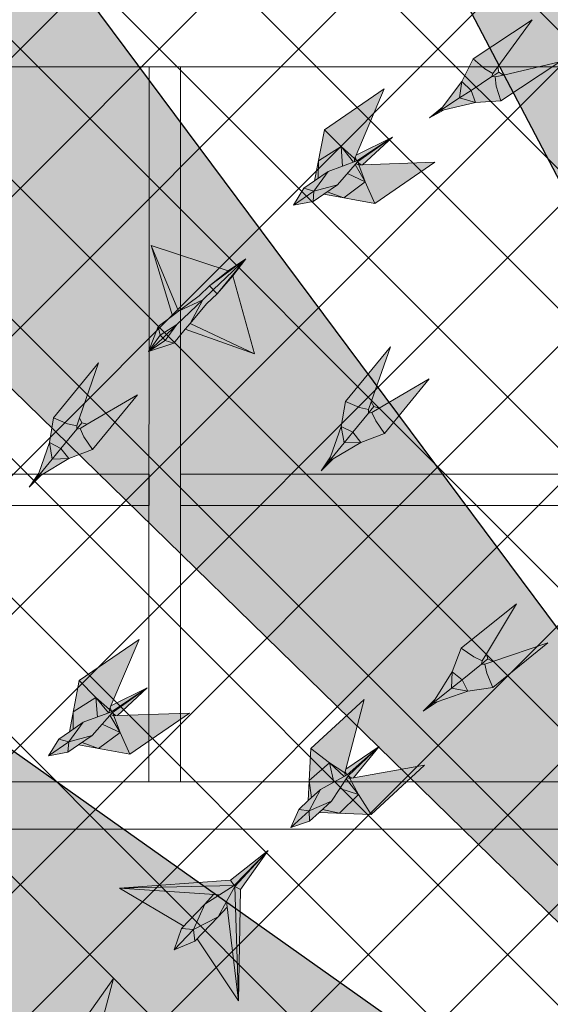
# Model space of a CAD drawing. Header units: millimetres. Extents: x -34728 to 74790, y -3152 to 13830.
# Tile 22 of 31: x 7600 to 8947, y 8713 to 11211. Entities that reach past the tile are written whole.
import ezdxf

# ---------------------------------------------------------------- set-up
doc = ezdxf.new("R2010")
doc.units = ezdxf.units.MM
doc.linetypes.add('HIDDENX2', pattern=[19.05, 12.7, -6.35])
for name, color, linetype, lineweight, true_color in [('A-CEILING-01', 7, 'Continuous', 5, 0xd56ca8), ('A-CEILING-08', 7, 'Continuous', 5, 0xd56ca8), ('M-MEP-ELLG-LIGHT', 5, 'Continuous', 15, 0x0000ff)]:
    doc.layers.add(name, color=color, linetype=linetype, lineweight=lineweight, true_color=true_color)
doc.layers.add('A-CELING ELEMENT', color=1, linetype='Continuous')
doc.layers.add('A-LIGHT', color=1, linetype='Continuous', lineweight=5)
doc.layers.add('S-BEAM', color=12, linetype='Continuous', lineweight=9)
doc.layers.add('RCP LAYOUT', color=9, linetype='Continuous', true_color=0x808080)
pattern_1 = [(45, (0, 0), (19.8873782, 72.9203868), [93.75, -18.75, 0, -18.75])]
pattern_2 = [(45, (0, 0), (13.2582521, 48.6135912), [62.5, -12.5, 0, -12.5])]

# ---------------------------------------------------------------- blocks, each defined once
blk = doc.blocks.new('XR-CP-DS$0$ceiling element 01')
at = {"layer": 'A-CELING ELEMENT', "lineweight": 5, "true_color": 0x808080, "transparency": 33554687}
h = blk.add_hatch(dxfattribs=at)
h.set_pattern_fill('ANSI36', color=8, scale=300)
h.set_pattern_definition(pattern_1)
h.paths.add_polyline_path([(-425629.8, -157750.9, -0.039119), (-425655.9, -157707.5), (-427128.8, -158480.5, 0.039269), (-426963.6, -158744.9)])
h.paths.add_polyline_path([(-427216.5, -158526.6, -0.039231), (-427344.4, -158225.6), (-431924, -159775.1), (-429595.3, -159775.1)])
h.paths.add_polyline_path([(-427146.3, -156679.9, 0.039168), (-427262.3, -156968.3), (-425674.3, -157463.1, -0.03857), (-425655.4, -157416.9)])
h.paths.add_polyline_path([(-425704.2, -155604.7, 0.039168), (-426005.5, -155681.4), (-425472.4, -157256.8, -0.03857), (-425424.2, -157244.1)])
edge = h.paths.add_edge_path()
edge.add_line((-430171.7, -151115.1), (-430279.8, -151115.1))
edge.add_line((-430279.8, -151115.1), (-430279.8, -151215.1))
edge.add_line((-430279.8, -151215.1), (-430479.8, -151215.1))
edge.add_line((-430479.8, -151215.1), (-430479.8, -151115.1))
edge.add_line((-430479.8, -151115.1), (-430629.8, -151115.1))
edge.add_line((-430629.8, -151115.1), (-430629.8, -150665.1))
edge.add_line((-430629.8, -150665.1), (-432321.8, -150665.1))
edge.add_line((-432321.8, -150665.1), (-432321.8, -150772.9))
edge.add_line((-432321.8, -150772.9), (-426859.3, -156104.6))
edge.add_arc((-425365.2, -157562.3), 2087.3, 126.7377, 135.7079, ccw=False)
edge.add_line((-426613.8, -155889.5), (-430171.7, -151115.1))
edge = h.paths.add_edge_path()
edge.add_line((-424199.8, -150665.1), (-424199.8, -151115.1))
edge.add_line((-424199.8, -151115.1), (-424349.8, -151115.1))
edge.add_line((-424349.8, -151115.1), (-424349.8, -151215.1))
edge.add_line((-424349.8, -151215.1), (-424444.6, -151215.1))
edge.add_line((-424444.6, -151215.1), (-425069.6, -155496))
edge.add_arc((-425365.2, -157562.3), 2087.3, 72.8718, 81.8578, ccw=False)
edge.add_line((-424750.5, -155567.5), (-423223, -150665.1))
edge.add_line((-423223, -150665.1), (-424199.8, -150665.1))
h.paths.add_polyline_path([(-424567.7, -153182.9), (-424331.7, -153182.9), (-424331.7, -153418.9), (-424567.7, -153418.9)], flags=16)
h = blk.add_hatch(dxfattribs=at)
h.set_pattern_fill('ANSI36', color=8, scale=300)
h.set_pattern_definition(pattern_1)
h.paths.add_polyline_path([(-426846.1, -159033.2, -0.036239), (-427043, -158804), (-428346.2, -159775.1), (-427588, -159775.1)])
h.paths.add_polyline_path([(-427423.6, -157908.4, -0.039197), (-427452.5, -157582.9), (-432321.8, -157641.9), (-432321.8, -158745.1)])
h.paths.add_polyline_path([(-425674.9, -157660.7, -0.038923), (-425686.3, -157611.6), (-427325.9, -157891.7, 0.039228), (-427250.5, -158193.8)])
h.paths.add_polyline_path([(-425560.1, -157303.4, -0.038492), (-425518.1, -157276.7), (-426291, -155804.1, 0.039154), (-426553.9, -155969.8)])
h.paths.add_polyline_path([(-426337.7, -155715.3, -0.039172), (-426037.7, -155586.2), (-427702.8, -150665.1), (-428988.4, -150665.1)])
h = blk.add_hatch(dxfattribs=at)
h.set_pattern_fill('ANSI36', color=8, scale=200)
h.set_pattern_definition(pattern_2)
h.paths.add_polyline_path([(-427235.6, -156635.7, -0.03916), (-427068.3, -156355.4), (-432321.8, -152634.9), (-432321.8, -154121.3)])
h.paths.add_polyline_path([(-425454.1, -150665.1), (-426550.3, -150665.1), (-425721.8, -155505.6, -0.039276), (-425395.8, -155475.2)])
h.paths.add_polyline_path([(-425690.1, -157561.6, -0.038719), (-425686, -157511.7), (-427331.8, -157271.4, 0.039193), (-427353.2, -157581.7)], flags=17)
h.paths.add_polyline_path([(-425084.2, -155595.8, 0.039193), (-425394.6, -155575.9), (-425374.5, -157239, -0.038719), (-425324.5, -157241.6)], flags=17)
h.paths.add_polyline_path([(-423965.7, -156152.8, 0.996512), (-426776.1, -158963.3), (-425599.9, -157787, -0.900286), (-425184.4, -157294.8), (-424476.2, -156294.7), (-424567.8, -156294.7), (-424567.8, -156058.7), (-424331.8, -156058.7), (-424331.8, -156294.7), (-424476.2, -156294.7), (-425184.4, -157294.8, -0.042192), (-425142, -157329.1)])
h = blk.add_hatch(dxfattribs=at)
h.set_pattern_fill('ANSI36', color=8, scale=300)
h.set_pattern_definition(pattern_1)
h.paths.add_polyline_path([(-432321.8, -155391.8), (-432321.8, -156542.9), (-427430.1, -157257, -0.039171), (-427357.2, -156938.7)])
h.paths.add_polyline_path([(-426787.8, -156174.5, 0.039154), (-426986.9, -156413.1), (-425629.6, -157374.3, -0.038492), (-425597.6, -157336.2)])
h.paths.add_polyline_path([(-424491.1, -155778.6, 0.039227), (-424780.5, -155663.9), (-425275.3, -157251.9, -0.038923), (-425228.3, -157269.8)])
h.paths.add_polyline_path([(-423119.8, -154379.5), (-423119.8, -153004.8), (-424446.3, -155688.1, -0.039269), (-424164.6, -155854.8)])
h.paths.add_polyline_path([(-430497.8, -156058.7), (-430497.8, -156294.7), (-430261.8, -156294.7), (-430261.8, -156058.7)], flags=0)
h.paths.add_polyline_path([(-430497.8, -156058.7), (-430261.8, -156058.7), (-430261.8, -156294.7), (-430497.8, -156294.7)], flags=16)
h = blk.add_hatch(dxfattribs=at)
h.set_pattern_fill('ANSI36', color=8, scale=200)
h.set_pattern_definition(pattern_2)
h.paths.add_polyline_path([(-423965.7, -156152.8), (-423894.2, -156081.3, 0.996645), (-426846.1, -159033.2), (-426776.1, -158963.3, -0.996512)])
at = {"layer": 'A-CEILING-01', "color": 8, "true_color": 0x808080}
blk.add_lwpolyline([(-426846.1, -159033.2, -0.996645), (-423894.2, -156081.3)], format="xyb", dxfattribs=at)
at = {"layer": 'A-CELING ELEMENT', "color": 8, "lineweight": -3, "true_color": 0x808080}
for points in [[(-426337.7, -155715.3), (-428988.4, -150665.1)], [(-426859.3, -156104.6), (-432321.8, -150772.9)], [(-430171.7, -151115.1), (-426613.8, -155889.5)], [(-432321.8, -152634.9), (-427068.3, -156355.4)]]:
    blk.add_lwpolyline(points, dxfattribs=at)
blk = doc.blocks.new('A$Ced31c995')
at = {"layer": 'M-MEP-ELLG-LIGHT', "lineweight": 0, "true_color": 0x808080}
h = blk.add_hatch(color=8, dxfattribs=at)
h.dxf.hatch_style = 1
h.paths.add_polyline_path([(8893.9, -2015.6), (8914.9, -2194.9), (8975.6, -2171.5), (9008.1, -2154.4), (9063.9, -2130.8)])
h.paths.add_polyline_path([(8893.9, -2015.6), (8896.8, -2201.8), (8914.9, -2194.9)])
h.paths.add_polyline_path([(8854.3, -2218.3), (8813.4, -2271.9), (8853, -2240.3)])
h.paths.add_polyline_path([(8853, -2240.3), (8853, -2240.3), (8813.4, -2271.9), (8857.6, -2249.2), (8857.6, -2249.2), (8857.4, -2248.9)])
h.paths.add_polyline_path([(8857.6, -2249.2), (8813.4, -2271.9), (8861.9, -2257.3)])
h.paths.add_polyline_path([(8861.9, -2257.3), (8813.4, -2271.9), (8880.8, -2268.9)])
h.paths.add_polyline_path([(8918.5, -2243.3), (8934.6, -2232.4), (8982, -2183.7), (8901.3, -2225.9), (8861.9, -2257.3), (8880.8, -2268.9)])
h.paths.add_polyline_path([(8901.3, -2225.9), (8857.6, -2249.2), (8861.9, -2257.3), (8861.9, -2257.3)])
h.paths.add_polyline_path([(8901.3, -2225.9), (8853, -2240.3), (8857.4, -2248.9), (8857.6, -2249.2)])
h.paths.add_polyline_path([(8901.3, -2225.9), (8982, -2183.7), (8914.9, -2194.9), (8896.8, -2201.8), (8854.3, -2218.3), (8853, -2240.3), (8853, -2240.3)])
h.paths.add_polyline_path([(8982, -2183.7), (9014.5, -2166.6), (9014.5, -2166.6), (9008.1, -2154.4), (8975.6, -2171.5), (8914.9, -2194.9)], flags=17)
h.paths.add_polyline_path([(9020.9, -2178.8), (9014.5, -2166.6), (9014.5, -2166.6), (8982, -2183.7), (8934.6, -2232.4), (8988.3, -2195.8)], flags=17)
h.paths.add_polyline_path([(9072, -2146.4), (9020.9, -2178.8), (8988.3, -2195.8), (8934.6, -2232.4), (9070, -2351.7)])
h.paths.add_polyline_path([(8934.6, -2232.4), (8918.5, -2243.3), (9070, -2351.7)])
h.paths.add_polyline_path([(9115, -2114), (9014.5, -2166.6), (9020.9, -2178.8)])
h.paths.add_polyline_path([(9115, -2114), (9008.1, -2154.4), (9014.5, -2166.6)])
h.paths.add_polyline_path([(9115, -2114), (9063.9, -2130.8), (9008.1, -2154.4)], flags=17)
h.paths.add_polyline_path([(9115, -2114), (9020.9, -2178.8), (9072, -2146.4)], flags=17)
h.paths.add_polyline_path([(8341.4, -3099), (8227.4, -3237.9), (8262.9, -3253.3), (8286, -3258.4), (8292.9, -3238.4)])
h.paths.add_polyline_path([(8299.3, -3250.7), (8292.9, -3238.4), (8286, -3258.4), (8285.9, -3267.1), (8291.7, -3260)])
h.paths.add_polyline_path([(8312.7, -3254.6), (8299.3, -3250.7), (8291.7, -3260), (8285.9, -3267.1), (8294.4, -3265.3)])
h.paths.add_polyline_path([(8439.9, -3179.8), (8312.7, -3254.6), (8294.4, -3265.3), (8304, -3286.9), (8326, -3318.7)])
h.paths.add_polyline_path([(8304, -3286.9), (8294.4, -3265.3), (8285.9, -3267.1), (8245.9, -3315.8), (8266, -3341.7), (8326, -3318.7)])
h.paths.add_polyline_path([(8285.9, -3267.1), (8286, -3258.4), (8262.9, -3253.3), (8227.4, -3237.9), (8216.7, -3301.2), (8245.9, -3315.8)])
h.paths.add_polyline_path([(8245.9, -3315.8), (8216.7, -3301.2), (8223.8, -3342.8)])
h.paths.add_polyline_path([(8245.9, -3315.8), (8223.8, -3342.8), (8266, -3341.7)])
h.paths.add_polyline_path([(8266, -3341.7), (8223.8, -3342.8), (8185.6, -3389.4), (8195.7, -3383.4)])
h.paths.add_polyline_path([(8216.7, -3301.2), (8189.5, -3378.3), (8185.6, -3389.4), (8223.8, -3342.8)])
h.paths.add_polyline_path([(8185.6, -3389.4), (8189.5, -3378.3), (8165.5, -3413.9)])
h.paths.add_polyline_path([(8195.7, -3383.4), (8185.6, -3389.4), (8165.5, -3413.9)])
h = blk.add_hatch(color=8, dxfattribs=at)
h.dxf.hatch_style = 1
h.paths.add_polyline_path([(8557.7, -2478.7), (8517.1, -2467.4), (8466.9, -2500.5), (8478.2, -2497.8)])
h.paths.add_polyline_path([(8557.7, -2478.7), (8546.2, -2448.1), (8517.1, -2467.4)])
h.paths.add_polyline_path([(8546.2, -2448.1), (8522.6, -2425.5), (8517.1, -2467.4)])
h.paths.add_polyline_path([(8598.8, -2413.4), (8601.5, -2405.2), (8580.9, -2393.4), (8551.6, -2368.2), (8522.6, -2425.5), (8546.2, -2448.1)])
h.paths.add_polyline_path([(8621.8, -2474.6), (8610.2, -2437.7), (8607.4, -2414.2), (8598.8, -2413.4), (8546.2, -2448.1), (8546.2, -2448.1), (8557.7, -2478.7)])
h.paths.add_polyline_path([(8771.8, -2375.6), (8628.1, -2409.4), (8607.4, -2414.2), (8610.2, -2437.7), (8621.8, -2474.6)])
h.paths.add_polyline_path([(8701.5, -2269.2), (8551.6, -2368.2), (8580.9, -2393.4), (8601.5, -2405.2), (8614, -2388.1)])
h.paths.add_polyline_path([(8628.1, -2409.4), (8616.5, -2401.7), (8606.5, -2408.4), (8598.8, -2413.4), (8607.4, -2414.2)])
h.paths.add_polyline_path([(8616.5, -2401.7), (8614, -2388.1), (8601.5, -2405.2), (8598.8, -2413.4), (8606.5, -2408.4)])
h.paths.add_polyline_path([(8517.1, -2467.4), (8522.6, -2425.5), (8473.8, -2491.1), (8466.9, -2500.5)])
h.paths.add_polyline_path([(8478.2, -2497.8), (8466.9, -2500.5), (8440.4, -2518)])
h.paths.add_polyline_path([(8473.8, -2491.1), (8440.4, -2518), (8466.9, -2500.5)])
h = blk.add_hatch(color=8, dxfattribs=at)
h.dxf.hatch_style = 1
h.paths.add_polyline_path([(8454, -2630.7), (8270.9, -2637), (8261.4, -2637.3), (8277.7, -2680.3), (8302.1, -2735)])
h.paths.add_polyline_path([(8277.7, -2680.3), (8222.8, -2720.7), (8302.1, -2735)])
h.paths.add_polyline_path([(8232.4, -2658.8), (8206.9, -2687.8), (8181.2, -2705.4), (8222.8, -2720.7), (8277.7, -2680.3)])
h.paths.add_polyline_path([(8252.1, -2636.3), (8232.4, -2658.8), (8277.7, -2680.3)], flags=17)
h.paths.add_polyline_path([(8261.4, -2637.3), (8253.7, -2634.5), (8252.1, -2636.3), (8277.7, -2680.3)], flags=17)
h.paths.add_polyline_path([(8346.7, -2567), (8257.9, -2629.7), (8257.8, -2629.8), (8259.1, -2630.8), (8266.1, -2637.1), (8270.9, -2637)], flags=17)
h.paths.add_polyline_path([(8259.1, -2630.8), (8261.4, -2637.3), (8266.1, -2637.1)], flags=16)
h.paths.add_polyline_path([(8259.1, -2630.8), (8257.8, -2629.8), (8253.7, -2634.5), (8261.4, -2637.3)], flags=17)
h.paths.add_polyline_path([(8346.7, -2567), (8256.2, -2627.4), (8256.2, -2627.4), (8183.8, -2654.1), (8149.1, -2677.9), (8122, -2696.5), (8095.6, -2739.4), (8145.1, -2730.2), (8172.2, -2711.6), (8206.9, -2687.8), (8232.4, -2658.8), (8252.1, -2636.3), (8253.7, -2634.5), (8257.9, -2629.7)])
h.paths.add_polyline_path([(8325.8, -2444), (8173.8, -2548.3), (8216.2, -2590.7), (8250.5, -2621.4), (8254.2, -2612.6)])
h.paths.add_polyline_path([(8173.8, -2548.3), (8158.7, -2627.4), (8216.2, -2590.7)])
h.paths.add_polyline_path([(8216.2, -2590.7), (8158.7, -2627.4), (8158.1, -2671.7), (8183.8, -2654.1), (8248, -2630.4)])
h.paths.add_polyline_path([(8216.2, -2590.7), (8248, -2630.4), (8250.3, -2629.6), (8250.5, -2621.4)])
h.paths.add_polyline_path([(8346.7, -2567), (8254.2, -2612.6), (8252.3, -2617), (8255.7, -2625.8), (8255.6, -2625.8), (8256.2, -2627.4), (8256.3, -2627.4)], flags=17)
h.paths.add_polyline_path([(8255.6, -2625.8), (8250.5, -2621.4), (8250.3, -2629.6), (8256.2, -2627.4)], flags=17)
h.paths.add_polyline_path([(8252.3, -2617), (8250.5, -2621.4), (8255.7, -2625.8)], flags=17)
h.paths.add_polyline_path([(8181.2, -2705.4), (8172.2, -2711.6), (8222.8, -2720.7)])
h.paths.add_polyline_path([(8158.7, -2627.4), (8149.1, -2677.9), (8158.1, -2671.7)], flags=17)
h = blk.add_hatch(color=8, dxfattribs=at)
h.dxf.hatch_style = 1
h.paths.add_polyline_path([(7770, -3083.3), (7763.6, -3076.7), (7727.4, -3110.6)], flags=17)
h.paths.add_polyline_path([(7791.3, -3089.3), (7770, -3083.3), (7727.4, -3110.6)])
h.paths.add_polyline_path([(7820.6, -3054.3), (7833, -3039.4), (7865.2, -2979.5), (7799.3, -3042.3), (7770, -3083.3), (7791.3, -3089.3)])
h.paths.add_polyline_path([(7799.3, -3042.3), (7865.2, -2979.5), (7803.8, -3008.7), (7788.4, -3020.4), (7751.9, -3047.8), (7756.8, -3069.4)])
h.paths.add_polyline_path([(7756.8, -3069.4), (7751.9, -3047.8), (7727.4, -3110.6)])
h.paths.add_polyline_path([(7763.6, -3076.7), (7763.6, -3076.7), (7763.4, -3076.4), (7756.8, -3069.4), (7756.8, -3069.4), (7727.4, -3110.6)])
h.paths.add_polyline_path([(7799.3, -3042.3), (7756.8, -3069.4), (7763.4, -3076.4), (7763.6, -3076.7)])
h.paths.add_polyline_path([(7799.3, -3042.3), (7763.6, -3076.7), (7770, -3083.3), (7770, -3083.3)])
h.paths.add_polyline_path([(7996, -3117), (7833, -3039.4), (7820.6, -3054.3)])
h.paths.add_polyline_path([(7734.5, -2842), (7788.4, -3020.4), (7803.8, -3008.7)])
h.paths.add_polyline_path([(7855.8, -2969.5), (7882.4, -2944.2), (7974, -2876), (7929.5, -2906.2), (7734.5, -2842), (7803.8, -3008.7)])
h.paths.add_polyline_path([(7891.9, -2954.2), (7891.9, -2954.2), (7882.4, -2944.2), (7855.8, -2969.5), (7803.8, -3008.7), (7865.2, -2979.5)], flags=17)
h.paths.add_polyline_path([(7901.3, -2964.1), (7891.9, -2954.2), (7891.9, -2954.2), (7865.2, -2979.5), (7833, -3039.4), (7874.7, -2989.5)])
h.paths.add_polyline_path([(7941.6, -2919), (7901.3, -2964.1), (7874.7, -2989.5), (7833, -3039.4), (7996, -3117)])
h.paths.add_polyline_path([(7974, -2876), (7891.9, -2954.2), (7901.3, -2964.1)])
h.paths.add_polyline_path([(7974, -2876), (7882.4, -2944.2), (7891.9, -2954.2)], flags=17)
h.paths.add_polyline_path([(7974, -2876), (7901.3, -2964.1), (7941.6, -2919)])
h = blk.add_hatch(color=8, dxfattribs=at)
h.dxf.hatch_style = 1
h.paths.add_polyline_path([(7525.2, -3382.6), (7483, -3383.7), (7444.8, -3430.3), (7454.9, -3424.3)])
h.paths.add_polyline_path([(7525.2, -3382.6), (7505.2, -3356.7), (7483, -3383.7)])
h.paths.add_polyline_path([(7505.2, -3356.7), (7475.9, -3342.1), (7483, -3383.7)])
h.paths.add_polyline_path([(7545.1, -3308), (7545.2, -3299.3), (7522.1, -3294.2), (7486.6, -3278.8), (7475.9, -3342.1), (7505.2, -3356.7)])
h.paths.add_polyline_path([(7585.2, -3359.6), (7563.2, -3327.8), (7553.6, -3306.2), (7545.1, -3308), (7505.2, -3356.7), (7505.2, -3356.7), (7525.2, -3382.6)])
h.paths.add_polyline_path([(7699.1, -3220.7), (7571.9, -3295.5), (7553.6, -3306.2), (7563.2, -3327.8), (7585.2, -3359.6)])
h.paths.add_polyline_path([(7600.6, -3139.9), (7486.6, -3278.8), (7522.1, -3294.2), (7545.2, -3299.3), (7552.2, -3279.3)])
h.paths.add_polyline_path([(7571.9, -3295.5), (7558.5, -3291.6), (7550.9, -3300.9), (7545.1, -3308), (7553.6, -3306.2)])
h.paths.add_polyline_path([(7558.5, -3291.6), (7552.2, -3279.3), (7545.2, -3299.3), (7545.1, -3308), (7550.9, -3300.9)])
h.paths.add_polyline_path([(7483, -3383.7), (7475.9, -3342.1), (7448.7, -3419.2), (7444.8, -3430.3)])
h.paths.add_polyline_path([(7454.9, -3424.3), (7444.8, -3430.3), (7424.7, -3454.8)])
h.paths.add_polyline_path([(7448.7, -3419.2), (7424.7, -3454.8), (7444.8, -3430.3)])
h = blk.add_hatch(color=8, dxfattribs=at)
h.dxf.hatch_style = 1
h.paths.add_polyline_path([(8661.4, -3751.2), (8521.3, -3863.7), (8552.9, -3886), (8574.4, -3895.8), (8585.3, -3877.7)])
h.paths.add_polyline_path([(8574.4, -3895.8), (8552.9, -3886), (8521.3, -3863.7), (8497.8, -3923.5), (8523.4, -3943.8), (8572.5, -3904.3)])
h.paths.add_polyline_path([(8589, -3891), (8585.3, -3877.7), (8574.4, -3895.8), (8572.5, -3904.3), (8579.7, -3898.6)])
h.paths.add_polyline_path([(8601.3, -3897.5), (8589, -3891), (8579.7, -3898.6), (8572.5, -3904.3), (8581.2, -3904.3)])
h.paths.add_polyline_path([(8741.2, -3850.5), (8601.3, -3897.5), (8581.2, -3904.3), (8586.1, -3927.4), (8601.1, -3963.1)])
h.paths.add_polyline_path([(8586.1, -3927.4), (8581.2, -3904.3), (8572.5, -3904.3), (8523.4, -3943.8), (8537.7, -3973.2), (8601.1, -3963.1)])
h.paths.add_polyline_path([(8523.4, -3943.8), (8496.1, -3965.6), (8537.7, -3973.2)])
h.paths.add_polyline_path([(8523.4, -3943.8), (8497.8, -3923.5), (8496.1, -3965.6)])
h.paths.add_polyline_path([(8537.7, -3973.2), (8496.1, -3965.6), (8449.2, -4003.3), (8460.3, -3999.5)])
h.paths.add_polyline_path([(8497.8, -3923.5), (8455.3, -3993.3), (8449.2, -4003.3), (8496.1, -3965.6)])
h.paths.add_polyline_path([(8460.3, -3999.5), (8449.2, -4003.3), (8424.5, -4023.2)])
h.paths.add_polyline_path([(8449.2, -4003.3), (8455.3, -3993.3), (8424.5, -4023.2)])
h = blk.add_hatch(color=8, dxfattribs=at)
h.dxf.hatch_style = 1
h.paths.add_polyline_path([(7831.6, -4028.4), (7648.5, -4034.7), (7639, -4035), (7655.3, -4078), (7679.6, -4132.8)])
h.paths.add_polyline_path([(7655.3, -4078), (7600.4, -4118.5), (7679.6, -4132.8)])
h.paths.add_polyline_path([(7610, -4056.5), (7584.5, -4085.5), (7558.8, -4103.1), (7600.4, -4118.5), (7655.3, -4078)])
h.paths.add_polyline_path([(7629.6, -4034.1), (7610, -4056.5), (7655.3, -4078)], flags=17)
h.paths.add_polyline_path([(7639, -4035), (7631.3, -4032.2), (7629.6, -4034.1), (7655.3, -4078)], flags=17)
h.paths.add_polyline_path([(7724.3, -3964.7), (7635.4, -4027.5), (7635.4, -4027.5), (7636.6, -4028.6), (7643.7, -4034.9), (7648.5, -4034.7)], flags=17)
h.paths.add_polyline_path([(7636.6, -4028.6), (7639, -4035), (7643.7, -4034.9)], flags=16)
h.paths.add_polyline_path([(7636.6, -4028.6), (7635.4, -4027.5), (7631.3, -4032.2), (7639, -4035)], flags=17)
h.paths.add_polyline_path([(7724.3, -3964.7), (7633.8, -4025.1), (7633.8, -4025.1), (7561.4, -4051.8), (7526.6, -4075.7), (7499.6, -4094.3), (7473.2, -4137.1), (7522.7, -4127.9), (7549.8, -4109.3), (7584.5, -4085.5), (7610, -4056.5), (7629.6, -4034.1), (7631.3, -4032.2), (7635.4, -4027.5)])
h.paths.add_polyline_path([(7703.4, -3841.7), (7551.4, -3946.1), (7593.8, -3988.5), (7628, -4019.1), (7631.8, -4010.4)])
h.paths.add_polyline_path([(7551.4, -3946.1), (7536.3, -4025.1), (7593.8, -3988.5)])
h.paths.add_polyline_path([(7593.8, -3988.5), (7536.3, -4025.1), (7535.7, -4069.5), (7561.4, -4051.8), (7625.6, -4028.2)])
h.paths.add_polyline_path([(7593.8, -3988.5), (7625.6, -4028.2), (7627.9, -4027.3), (7628, -4019.1)])
h.paths.add_polyline_path([(7724.3, -3964.7), (7631.8, -4010.4), (7629.9, -4014.8), (7633.2, -4023.6), (7633.2, -4023.6), (7633.8, -4025.1), (7633.8, -4025.1)], flags=17)
h.paths.add_polyline_path([(7633.2, -4023.6), (7628, -4019.1), (7627.9, -4027.3), (7633.8, -4025.1)], flags=17)
h.paths.add_polyline_path([(7629.9, -4014.8), (7628, -4019.1), (7633.2, -4023.6)], flags=17)
h.paths.add_polyline_path([(7558.8, -4103.1), (7549.8, -4109.3), (7600.4, -4118.5)])
h.paths.add_polyline_path([(7536.3, -4025.1), (7526.6, -4075.7), (7535.7, -4069.5)], flags=17)
h = blk.add_hatch(color=8, dxfattribs=at)
h.dxf.hatch_style = 1
h.paths.add_polyline_path([(8428.3, -4160.9), (8247.8, -4192.8), (8238.5, -4194.5), (8260.7, -4234.8), (8292.5, -4285.6)])
h.paths.add_polyline_path([(8260.7, -4234.8), (8212, -4282.5), (8292.5, -4285.6)])
h.paths.add_polyline_path([(8212.8, -4219.8), (8191.6, -4252.1), (8168.7, -4273.2), (8212, -4282.5), (8260.7, -4234.8)])
h.paths.add_polyline_path([(8229.1, -4194.9), (8212.8, -4219.8), (8260.7, -4234.8)], flags=17)
h.paths.add_polyline_path([(8238.5, -4194.5), (8230.5, -4192.8), (8229.1, -4194.9), (8260.7, -4234.8)], flags=17)
h.paths.add_polyline_path([(8313.1, -4112.9), (8233.9, -4187.5), (8233.9, -4187.5), (8235.3, -4188.4), (8243.1, -4193.7), (8247.8, -4192.8)], flags=17)
h.paths.add_polyline_path([(8235.3, -4188.4), (8238.5, -4194.5), (8243.1, -4193.7)], flags=16)
h.paths.add_polyline_path([(8235.3, -4188.4), (8233.9, -4187.5), (8230.5, -4192.8), (8238.5, -4194.5)], flags=17)
h.paths.add_polyline_path([(8313.1, -4112.9), (8232, -4185.4), (8232, -4185.4), (8164, -4222), (8133, -4250.5), (8108.8, -4272.7), (8088.7, -4318.9), (8136.4, -4302.8), (8160.6, -4280.6), (8191.6, -4252.1), (8212.8, -4219.8), (8229.1, -4194.9), (8230.5, -4192.8), (8233.9, -4187.5)])
h.paths.add_polyline_path([(8275.1, -3994.1), (8139.3, -4118.7), (8187.2, -4154.7), (8225.4, -4180.3), (8227.9, -4171.1)])
h.paths.add_polyline_path([(8139.3, -4118.7), (8135.4, -4199.1), (8187.2, -4154.7)])
h.paths.add_polyline_path([(8187.2, -4154.7), (8135.4, -4199.1), (8141.1, -4243.1), (8164, -4222), (8224.3, -4189.6)])
h.paths.add_polyline_path([(8187.2, -4154.7), (8224.3, -4189.6), (8226.4, -4188.4), (8225.4, -4180.3)])
h.paths.add_polyline_path([(8313.1, -4112.9), (8227.9, -4171.1), (8226.6, -4175.7), (8231.2, -4184), (8231.2, -4183.9), (8232, -4185.4), (8232, -4185.4)], flags=17)
h.paths.add_polyline_path([(8231.2, -4183.9), (8225.4, -4180.3), (8226.4, -4188.4), (8232, -4185.4)], flags=17)
h.paths.add_polyline_path([(8226.6, -4175.7), (8225.4, -4180.3), (8231.2, -4184)], flags=17)
h.paths.add_polyline_path([(8168.7, -4273.2), (8160.6, -4280.6), (8212, -4282.5)])
h.paths.add_polyline_path([(8135.4, -4199.1), (8133, -4250.5), (8141.1, -4243.1)], flags=17)
h = blk.add_hatch(color=8, dxfattribs=at)
h.dxf.hatch_style = 1
h.paths.add_polyline_path([(7870.1, -4513.2), (7892.6, -4488.6), (7653.7, -4473), (7817.2, -4569)], flags=17)
h.paths.add_polyline_path([(7903.9, -4545.2), (7925.4, -4506.7), (7946.9, -4468.3), (8030.9, -4377.1), (7944.4, -4466.2), (7944.4, -4466.1), (7907.3, -4489.6), (7870.1, -4513.2), (7841.4, -4577.3)])
h.paths.add_polyline_path([(7841.4, -4577.3), (7792.2, -4629.3), (7845.2, -4607.2)])
h.paths.add_polyline_path([(7841.4, -4577.3), (7841.4, -4577.3), (7811.3, -4575.2), (7792.2, -4629.3)])
h.paths.add_polyline_path([(7870.1, -4513.2), (7817.2, -4569), (7811.3, -4575.2), (7841.4, -4577.3)], flags=17)
h.paths.add_polyline_path([(7903.9, -4545.2), (7841.4, -4577.3), (7841.4, -4577.3), (7845.2, -4607.2)])
h.paths.add_polyline_path([(7927.1, -4521.3), (7903.9, -4545.2), (7851, -4601), (7955.8, -4759)], flags=16)
h.paths.add_polyline_path([(7944.4, -4466.1), (7944.3, -4466.1), (7653.7, -4473), (7892.6, -4488.6), (7907.3, -4489.6)])
h.paths.add_polyline_path([(7944.3, -4466.1), (7935.7, -4452.5), (7653.7, -4473)])
h.paths.add_polyline_path([(7907.3, -4489.6), (7892.6, -4488.6), (7870.1, -4513.2)], flags=17)
h.paths.add_polyline_path([(7927.1, -4521.3), (7925.4, -4506.7), (7903.9, -4545.2)], flags=16)
h.paths.add_polyline_path([(7946.9, -4468.3), (7925.4, -4506.7), (7927.1, -4521.3), (7955.8, -4759)], flags=17)
h.paths.add_polyline_path([(7960.9, -4476.3), (7946.9, -4468.3), (7955.8, -4759)])
h.paths.add_polyline_path([(8030.9, -4377.1), (7946.9, -4468.3), (7960.9, -4476.3)])
h.paths.add_polyline_path([(8030.9, -4377.1), (7935.7, -4452.5), (7944.3, -4466.1), (7944.5, -4466.1)], flags=17)
h = blk.add_hatch(color=8, dxfattribs=at)
h.dxf.hatch_style = 1
h.paths.add_polyline_path([(7638.9, -4702), (7534.7, -4848.4), (7571.1, -4861.3), (7594.5, -4864.9), (7600.1, -4844.4)])
h.paths.add_polyline_path([(7742.8, -4776), (7620.9, -4859.2), (7603.4, -4871.2), (7614.4, -4892.1), (7638.5, -4922.3)])
h.paths.add_polyline_path([(7607.3, -4856.3), (7600.1, -4844.4), (7594.5, -4864.9), (7595, -4873.5), (7600.3, -4866.1)])
h.paths.add_polyline_path([(7620.9, -4859.2), (7607.3, -4856.3), (7600.3, -4866.1), (7595, -4873.5), (7603.4, -4871.2)])
h.paths.add_polyline_path([(7603.4, -4871.2), (7595, -4873.5), (7558.5, -4924.9), (7580.2, -4949.3), (7638.5, -4922.3), (7614.4, -4892.1)])
h.paths.add_polyline_path([(7595, -4873.5), (7594.5, -4864.9), (7571.1, -4861.3), (7534.7, -4848.4), (7528.3, -4912.3), (7558.5, -4924.9)])
h.paths.add_polyline_path([(7528.3, -4912.3), (7538.2, -4953.3), (7558.5, -4924.9)])
h.paths.add_polyline_path([(7558.5, -4924.9), (7538.2, -4953.3), (7580.2, -4949.3)])
h.paths.add_polyline_path([(7580.2, -4949.3), (7538.2, -4953.3), (7503.3, -5002.3), (7512.9, -4995.7)])
h.paths.add_polyline_path([(7528.3, -4912.3), (7506.4, -4991.1), (7503.3, -5002.3), (7538.2, -4953.3)])
h.paths.add_polyline_path([(7512.9, -4995.7), (7503.3, -5002.3), (7484.9, -5028.2)])
h.paths.add_polyline_path([(7503.3, -5002.3), (7506.4, -4991.1), (7484.9, -5028.2)])
at = {"layer": 'M-MEP-ELLG-LIGHT', "color": 8, "lineweight": 0, "true_color": 0x808080}
for p, q in [((8325.8, -2444), (8173.8, -2548.3)), ((8254.2, -2612.6), (8325.8, -2444)), ((8173.8, -2548.3), (8149.1, -2677.9)), ((8173.8, -2548.3), (8216.2, -2590.7)), ((8346.7, -2567), (8254.2, -2612.6)), ((8256.3, -2627.4), (8346.7, -2567)), ((8346.7, -2567), (8257.9, -2629.7)), ((8270.9, -2637), (8346.7, -2567)), ((8158.7, -2627.4), (8216.2, -2590.7)), ((8216.2, -2590.7), (8250.5, -2621.4)), ((8216.2, -2590.7), (8248, -2630.4)), ((8216.2, -2590.7), (8220, -2640.7)), ((8250.3, -2629.6), (8250.5, -2621.4)), ((8250.5, -2621.4), (8254.2, -2612.6)), ((8250.5, -2621.4), (8255.6, -2625.8)), ((8255.7, -2625.8), (8252.3, -2617)), ((8158.1, -2671.7), (8158.7, -2627.4)), ((8183.8, -2654.1), (8256.3, -2627.4)), ((8257.9, -2629.7), (8206.9, -2687.8)), ((8252.1, -2636.3), (8277.7, -2680.3)), ((8253.7, -2634.5), (8261.4, -2637.3)), ((8255.6, -2625.8), (8256.2, -2627.4)), ((8259.1, -2630.8), (8257.8, -2629.8)), ((8261.4, -2637.3), (8259.1, -2630.8)), ((8259.1, -2630.8), (8266.1, -2637.1)), ((8261.4, -2637.3), (8270.9, -2637)), ((8277.7, -2680.3), (8261.4, -2637.3)), ((8454, -2630.7), (8270.9, -2637)), ((8302.1, -2735), (8454, -2630.7)), ((8147.4, -2703.8), (8183.8, -2654.1)), ((8149.1, -2677.9), (8183.8, -2654.1)), ((8232.4, -2658.8), (8277.7, -2680.3)), ((8122, -2696.5), (8095.6, -2739.4)), ((8149.1, -2677.9), (8122, -2696.5)), ((8122, -2696.5), (8147.4, -2703.8)), ((8206.9, -2687.8), (8147.4, -2703.8)), ((8206.9, -2687.8), (8172.2, -2711.6)), ((8277.7, -2680.3), (8222.8, -2720.7)), ((8302.1, -2735), (8277.7, -2680.3)), ((8095.6, -2739.4), (8147.4, -2703.8)), ((8147.4, -2703.8), (8145.1, -2730.2)), ((8145.1, -2730.2), (8172.2, -2711.6)), ((8172.2, -2711.6), (8302.1, -2735)), ((8222.8, -2720.7), (8181.2, -2705.4)), ((8095.6, -2739.4), (8145.1, -2730.2)), ((7929.5, -2906.2), (7734.5, -2842)), ((7734.5, -2842), (7788.4, -3020.4)), ((7803.8, -3008.7), (7734.5, -2842)), ((7974, -2876), (7882.4, -2944.2)), ((7891.9, -2954.2), (7974, -2876)), ((7974, -2876), (7901.3, -2964.1)), ((7974, -2876), (7929.5, -2906.2)), ((7941.6, -2919), (7974, -2876)), ((7929.5, -2906.2), (7882.4, -2944.2)), ((7901.3, -2964.1), (7941.6, -2919)), ((7996, -3117), (7941.6, -2919)), ((7882.4, -2944.2), (7855.8, -2969.5)), ((7882.4, -2944.2), (7901.3, -2964.1)), ((7855.8, -2969.5), (7803.8, -3008.7)), ((7865.2, -2979.5), (7891.9, -2954.2)), ((7901.3, -2964.1), (7874.7, -2989.5)), ((7799.3, -3042.3), (7865.2, -2979.5)), ((7803.8, -3008.7), (7865.2, -2979.5)), ((7865.2, -2979.5), (7833, -3039.4)), ((7874.7, -2989.5), (7833, -3039.4)), ((7788.4, -3020.4), (7751.9, -3047.8)), ((7788.4, -3020.4), (7803.8, -3008.7)), ((7751.9, -3047.8), (7727.4, -3110.6)), ((7763.6, -3076.7), (7799.3, -3042.3)), ((7833, -3039.4), (7820.6, -3054.3)), ((7833, -3039.4), (7996, -3117)), ((7791.3, -3089.3), (7820.6, -3054.3)), ((7820.6, -3054.3), (7996, -3117)), ((7727.4, -3110.6), (7763.6, -3076.7)), ((7727.4, -3110.6), (7791.3, -3089.3)), ((8341.4, -3099), (8227.4, -3237.9)), ((8292.9, -3238.4), (8341.4, -3099)), ((7600.6, -3139.9), (7486.6, -3278.8)), ((7552.2, -3279.3), (7600.6, -3139.9)), ((8439.9, -3179.8), (8312.7, -3254.6)), ((8326, -3318.7), (8439.9, -3179.8)), ((7699.1, -3220.7), (7571.9, -3295.5)), ((7585.2, -3359.6), (7699.1, -3220.7)), ((8227.4, -3237.9), (8216.7, -3301.2)), ((8262.9, -3253.3), (8227.4, -3237.9)), ((8292.9, -3238.4), (8286, -3258.4)), ((8299.3, -3250.7), (8292.9, -3238.4)), ((8245.9, -3315.8), (8285.9, -3267.1)), ((8286, -3258.4), (8262.9, -3253.3)), ((8285.9, -3267.1), (8286, -3258.4)), ((8285.9, -3267.1), (8291.7, -3260)), ((8294.4, -3265.3), (8285.9, -3267.1)), ((8291.7, -3260), (8299.3, -3250.7)), ((8312.7, -3254.6), (8294.4, -3265.3)), ((8304, -3286.9), (8294.4, -3265.3)), ((8312.7, -3254.6), (8299.3, -3250.7)), ((7486.6, -3278.8), (7475.9, -3342.1)), ((7522.1, -3294.2), (7486.6, -3278.8)), ((7545.2, -3299.3), (7522.1, -3294.2)), ((7552.2, -3279.3), (7545.2, -3299.3)), ((7550.9, -3300.9), (7558.5, -3291.6)), ((7558.5, -3291.6), (7552.2, -3279.3)), ((7571.9, -3295.5), (7553.6, -3306.2)), ((7571.9, -3295.5), (7558.5, -3291.6)), ((8326, -3318.7), (8304, -3286.9)), ((7505.2, -3356.7), (7545.1, -3308)), ((7545.1, -3308), (7545.2, -3299.3)), ((7545.1, -3308), (7550.9, -3300.9)), ((7553.6, -3306.2), (7545.1, -3308)), ((7563.2, -3327.8), (7553.6, -3306.2)), ((8216.7, -3301.2), (8189.5, -3378.3)), ((8245.9, -3315.8), (8216.7, -3301.2)), ((8216.7, -3301.2), (8223.8, -3342.8)), ((8223.8, -3342.8), (8245.9, -3315.8)), ((8266, -3341.7), (8245.9, -3315.8)), ((8266, -3341.7), (8326, -3318.7)), ((7475.9, -3342.1), (7448.7, -3419.2)), ((7505.2, -3356.7), (7475.9, -3342.1)), ((7475.9, -3342.1), (7483, -3383.7)), ((7585.2, -3359.6), (7563.2, -3327.8)), ((8185.6, -3389.4), (8223.8, -3342.8)), ((8195.7, -3383.4), (8266, -3341.7)), ((8223.8, -3342.8), (8266, -3341.7)), ((7483, -3383.7), (7505.2, -3356.7)), ((7525.2, -3382.6), (7505.2, -3356.7)), ((7525.2, -3382.6), (7585.2, -3359.6)), ((7444.8, -3430.3), (7483, -3383.7)), ((7454.9, -3424.3), (7525.2, -3382.6)), ((7483, -3383.7), (7525.2, -3382.6)), ((8165.5, -3413.9), (8189.5, -3378.3)), ((8195.7, -3383.4), (8165.5, -3413.9)), ((8165.5, -3413.9), (8185.6, -3389.4)), ((8189.5, -3378.3), (8185.6, -3389.4)), ((8185.6, -3389.4), (8195.7, -3383.4)), ((7424.7, -3454.8), (7448.7, -3419.2)), ((7448.7, -3419.2), (7444.8, -3430.3)), ((7454.9, -3424.3), (7424.7, -3454.8)), ((7424.7, -3454.8), (7444.8, -3430.3)), ((7444.8, -3430.3), (7454.9, -3424.3)), ((8661.4, -3751.2), (8521.3, -3863.7)), ((8585.3, -3877.7), (8661.4, -3751.2)), ((7703.4, -3841.7), (7551.4, -3946.1)), ((7631.8, -4010.4), (7703.4, -3841.7)), ((8521.3, -3863.7), (8497.8, -3923.5)), ((8552.9, -3886), (8521.3, -3863.7)), ((8601.1, -3963.1), (8741.2, -3850.5)), ((8741.2, -3850.5), (8601.3, -3897.5)), ((8574.4, -3895.8), (8552.9, -3886)), ((8572.5, -3904.3), (8574.4, -3895.8)), ((8585.3, -3877.7), (8574.4, -3895.8)), ((8579.7, -3898.6), (8589, -3891)), ((8601.3, -3897.5), (8581.2, -3904.3)), ((8589, -3891), (8585.3, -3877.7)), ((8601.3, -3897.5), (8589, -3891)), ((8523.4, -3943.8), (8572.5, -3904.3)), ((8572.5, -3904.3), (8579.7, -3898.6)), ((8581.2, -3904.3), (8572.5, -3904.3)), ((8586.1, -3927.4), (8581.2, -3904.3)), ((7551.4, -3946.1), (7526.6, -4075.7)), ((7551.4, -3946.1), (7593.8, -3988.5)), ((8497.8, -3923.5), (8455.3, -3993.3)), ((8497.8, -3923.5), (8496.1, -3965.6)), ((8496.1, -3965.6), (8523.4, -3943.8)), ((8523.4, -3943.8), (8497.8, -3923.5)), ((8537.7, -3973.2), (8523.4, -3943.8)), ((8601.1, -3963.1), (8586.1, -3927.4)), ((7724.3, -3964.7), (7631.8, -4010.4)), ((7633.8, -4025.1), (7724.3, -3964.7)), ((7724.3, -3964.7), (7635.4, -4027.5)), ((7648.5, -4034.7), (7724.3, -3964.7)), ((8449.2, -4003.3), (8496.1, -3965.6)), ((8496.1, -3965.6), (8537.7, -3973.2)), ((8537.7, -3973.2), (8601.1, -3963.1)), ((7536.3, -4025.1), (7593.8, -3988.5)), ((7593.8, -3988.5), (7628, -4019.1)), ((7593.8, -3988.5), (7625.6, -4028.2)), ((7593.8, -3988.5), (7597.6, -4038.5)), ((8275.1, -3994.1), (8139.3, -4118.7)), ((8227.9, -4171.1), (8275.1, -3994.1)), ((8424.5, -4023.2), (8455.3, -3993.3)), ((8455.3, -3993.3), (8449.2, -4003.3)), ((8460.3, -3999.5), (8537.7, -3973.2)), ((7627.9, -4027.3), (7628, -4019.1)), ((7628, -4019.1), (7631.8, -4010.4)), ((7628, -4019.1), (7633.2, -4023.6)), ((7633.2, -4023.5), (7629.9, -4014.8)), ((8460.3, -3999.5), (8424.5, -4023.2)), ((8424.5, -4023.2), (8449.2, -4003.3)), ((8449.2, -4003.3), (8460.3, -3999.5)), ((7535.7, -4069.5), (7536.3, -4025.1)), ((7561.4, -4051.8), (7633.8, -4025.1)), ((7635.4, -4027.5), (7584.5, -4085.5)), ((7629.6, -4034.1), (7655.3, -4078)), ((7631.3, -4032.2), (7639, -4035)), ((7633.2, -4023.6), (7633.8, -4025.1)), ((7636.6, -4028.6), (7635.4, -4027.5)), ((7639, -4035), (7636.6, -4028.6)), ((7636.6, -4028.6), (7643.7, -4034.9)), ((7639, -4035), (7648.5, -4034.7)), ((7655.3, -4078), (7639, -4035)), ((7831.6, -4028.4), (7648.5, -4034.7)), ((7679.6, -4132.8), (7831.6, -4028.4)), ((7525, -4101.6), (7561.4, -4051.8)), ((7526.6, -4075.7), (7561.4, -4051.8)), ((7610, -4056.5), (7655.3, -4078)), ((7499.6, -4094.3), (7473.2, -4137.1)), ((7526.6, -4075.7), (7499.6, -4094.3)), ((7499.6, -4094.3), (7525, -4101.6)), ((7584.5, -4085.5), (7525, -4101.6)), ((7584.5, -4085.5), (7549.8, -4109.3)), ((7655.3, -4078), (7600.4, -4118.5)), ((7679.6, -4132.8), (7655.3, -4078)), ((7473.2, -4137.1), (7525, -4101.6)), ((7525, -4101.6), (7522.7, -4127.9)), ((7522.7, -4127.9), (7549.8, -4109.3)), ((7549.8, -4109.3), (7679.6, -4132.8)), ((7600.4, -4118.5), (7558.8, -4103.1)), ((8139.3, -4118.7), (8133, -4250.5)), ((8139.3, -4118.7), (8187.2, -4154.7)), ((8313.1, -4112.9), (8227.9, -4171.1)), ((8232, -4185.4), (8313.1, -4112.9)), ((8313.1, -4112.9), (8233.9, -4187.5)), ((8247.8, -4192.8), (8313.1, -4112.9)), ((7473.2, -4137.1), (7522.7, -4127.9)), ((8135.4, -4199.1), (8187.2, -4154.7)), ((8187.2, -4154.7), (8225.4, -4180.3)), ((8187.2, -4154.7), (8224.3, -4189.6)), ((8187.2, -4154.7), (8198, -4203.7)), ((8225.4, -4180.3), (8227.9, -4171.1)), ((8428.3, -4160.9), (8247.8, -4192.8)), ((8292.5, -4285.6), (8428.3, -4160.9)), ((8164, -4222), (8232, -4185.4)), ((8233.9, -4187.5), (8191.6, -4252.1)), ((8226.4, -4188.4), (8225.4, -4180.3)), ((8225.4, -4180.3), (8231.2, -4183.9)), ((8231.2, -4183.9), (8226.6, -4175.7)), ((8229.1, -4194.9), (8260.7, -4234.8)), ((8230.5, -4192.8), (8238.5, -4194.5)), ((8231.2, -4183.9), (8232, -4185.4)), ((8235.3, -4188.4), (8233.9, -4187.5)), ((8238.5, -4194.5), (8235.3, -4188.4)), ((8235.3, -4188.4), (8243.1, -4193.7)), ((8238.5, -4194.5), (8247.8, -4192.8)), ((8260.7, -4234.8), (8238.5, -4194.5)), ((8133, -4250.5), (8164, -4222)), ((8135, -4276.4), (8164, -4222)), ((8141.1, -4243.1), (8135.4, -4199.1)), ((8212.8, -4219.8), (8260.7, -4234.8)), ((8260.7, -4234.8), (8212, -4282.5)), ((8292.5, -4285.6), (8260.7, -4234.8)), ((8133, -4250.5), (8108.8, -4272.7)), ((8191.6, -4252.1), (8135, -4276.4)), ((8191.6, -4252.1), (8160.6, -4280.6)), ((8108.8, -4272.7), (8088.7, -4318.9)), ((8088.7, -4318.9), (8135, -4276.4)), ((8108.8, -4272.7), (8135, -4276.4)), ((8135, -4276.4), (8136.4, -4302.8)), ((8136.4, -4302.8), (8160.6, -4280.6)), ((8160.6, -4280.6), (8292.5, -4285.6)), ((8212, -4282.5), (8168.7, -4273.2)), ((8088.7, -4318.9), (8136.4, -4302.8)), ((7935.7, -4452.5), (8030.9, -4377.1)), ((7944.5, -4466.1), (8030.9, -4377.1)), ((8030.9, -4377.1), (7946.9, -4468.3)), ((8030.9, -4377.1), (7960.9, -4476.3)), ((7653.7, -4473), (7935.7, -4452.5)), ((7653.7, -4473), (7944.5, -4466.1)), ((7944.4, -4466.1), (7907.3, -4489.6)), ((7946.9, -4468.3), (7925.4, -4506.7)), ((7935.7, -4452.5), (7944.4, -4466.1)), ((7946.9, -4468.3), (7955.8, -4759)), ((7960.9, -4476.3), (7946.9, -4468.3)), ((7817.2, -4569), (7653.7, -4473)), ((7907.3, -4489.6), (7653.7, -4473)), ((7892.6, -4488.6), (7870.1, -4513.2)), ((7870.1, -4513.2), (7907.3, -4489.6)), ((7960.9, -4476.3), (7955.8, -4759)), ((7870.1, -4513.2), (7811.3, -4575.2)), ((7841.4, -4577.3), (7870.1, -4513.2)), ((7925.4, -4506.7), (7903.9, -4545.2)), ((7903.9, -4545.2), (7927.1, -4521.3)), ((7955.8, -4759), (7925.4, -4506.7)), ((7903.9, -4545.2), (7841.4, -4577.3)), ((7845.2, -4607.2), (7903.9, -4545.2)), ((7811.3, -4575.2), (7792.2, -4629.3)), ((7811.3, -4575.2), (7841.4, -4577.3)), ((7841.4, -4577.3), (7845.2, -4607.2)), ((7792.2, -4629.3), (7845.2, -4607.2)), ((7955.8, -4759), (7851, -4601)), ((7638.9, -4702), (7534.7, -4848.4)), ((7600.1, -4844.4), (7638.9, -4702))]:
    blk.add_line(p, q, dxfattribs=at)
for points in [[(8478.2, -2497.8), (8440.4, -2518), (8473.8, -2491.1), (8466.9, -2500.5), (8478.2, -2497.8), (8557.7, -2478.7), (8621.8, -2474.6), (8771.8, -2375.6), (8628.1, -2409.4), (8616.5, -2401.7), (8614, -2388.1), (8701.5, -2269.2), (8551.6, -2368.2), (8522.6, -2425.5), (8473.8, -2491.1)], [(8621.8, -2474.6), (8610.2, -2437.7), (8607.4, -2414.2), (8598.8, -2413.4), (8601.5, -2405.2), (8580.9, -2393.4), (8551.6, -2368.2)], [(8614, -2388.1), (8601.5, -2405.2)], [(8440.4, -2518), (8466.9, -2500.5), (8517.1, -2467.4), (8546.2, -2448.1), (8598.8, -2413.4), (8606.5, -2408.4), (8616.5, -2401.7)], [(8628.1, -2409.4), (8607.4, -2414.2)], [(8517.1, -2467.4), (8557.7, -2478.7), (8546.2, -2448.1), (8522.6, -2425.5), (8517.1, -2467.4)], [(7727.4, -3110.6), (7756.8, -3069.4), (7799.3, -3042.3), (7770, -3083.3), (7727.4, -3110.6)], [(7791.3, -3089.3), (7770, -3083.3), (7763.4, -3076.4), (7756.8, -3069.4), (7751.9, -3047.8)], [(7792.2, -4629.3), (7841.4, -4577.3)]]:
    blk.add_lwpolyline(points, dxfattribs=at)
blk = doc.blocks.new('A$C256bf26b')
at = {"layer": 'A-CEILING-01', "true_color": 0x808080}
h = blk.add_hatch(dxfattribs=at)
h.set_pattern_fill('ANSI37', color=8, scale=2000)
h.set_pattern_definition([(45, (0, 0), (-176.7767, 176.7767), []), (135, (0, 0), (-176.7767, -176.7767), [])])
edge = h.paths.add_edge_path()
edge.add_line((17350, 13380), (12020, 13380))
edge.add_line((12020, 13380), (12020, 13280))
edge.add_line((12020, 13280), (11820, 13280))
edge.add_line((11820, 13280), (11820, 13380))
edge.add_line((11820, 13380), (6090, 13380))
edge.add_line((6090, 13380), (6090, 13280))
edge.add_line((6090, 13280), (5890, 13280))
edge.add_line((5890, 13280), (5890, 13380))
edge.add_line((5890, 13380), (350, 13380))
edge.add_line((350, 13380), (200, 13380))
edge.add_line((200, 13380), (200, 4520))
edge.add_line((200, 4520), (650, 4520))
edge.add_line((650, 4520), (650, 4220))
edge.add_line((650, 4220), (200, 4220))
edge.add_line((200, 4220), (200, 3270))
edge.add_line((200, 3270), (3945, 3270))
edge.add_line((3945, 3270), (3945, 3920))
edge.add_line((3945, 3920), (6135, 3920))
edge.add_line((6135, 3920), (6135, 3270))
edge.add_line((6135, 3270), (9805, 3270))
edge.add_line((9805, 3270), (9805, 3070))
edge.add_line((9805, 3070), (10125.7, 3070))
edge.add_line((10125.7, 3070), (10125.7, 3423))
edge.add_line((10125.7, 3423), (11242.1, 4539.4))
edge.add_line((11242.1, 4539.4), (10770.1, 5011.3))
edge.add_line((10770.1, 5011.3), (11904.4, 6145.6))
edge.add_line((11904.4, 6145.6), (14298.8, 8540))
edge.add_line((14298.8, 8540), (14450, 8540))
edge.add_line((14450, 8540), (14450, 9620))
edge.add_line((14450, 9620), (14450, 12330))
edge.add_arc((15200, 12330), 750, 90, 180, ccw=False)
edge.add_line((15200, 13080), (17350, 13080))
edge.add_line((17350, 13080), (17350, 13380))
h.paths.add_polyline_path([(5890.1, 11294.2), (6090.1, 11294.2), (6090.1, 11094.2), (5890.1, 11094.2)], flags=16)
h.paths.add_polyline_path([(5890.1, 9330), (6090.1, 9330), (6090.1, 9130), (5890.1, 9130)], flags=16)
h.paths.add_polyline_path([(5890, 8418.4), (6090, 8418.4), (6090, 8218.4), (5890, 8218.4)], flags=16)
h.paths.add_polyline_path([(5890, 6030), (6090, 6030), (6090, 5830), (5890, 5830)], flags=16)
h.paths.add_polyline_path([(11820, 8418.4), (12020, 8418.4), (12020, 8218.4), (11820, 8218.4)], flags=16)
h.paths.add_polyline_path([(11820, 9330), (12020, 9330), (12020, 9130), (11820, 9130)], flags=16)
h.paths.add_polyline_path([(11820.1, 11294.2), (12020.1, 11294.2), (12020.1, 11094.2), (11820.1, 11094.2)], flags=16)
at = {"layer": 'M-MEP-ELLG-LIGHT', "color": 8, "linetype": 'HIDDENX2', "true_color": 0x808080, "const_width": 10}
blk.add_lwpolyline([(12475.6, 8413.8, 0.996645), (9523.7, 5461.9, 1)], format="xyb", dxfattribs=at)
at = {"layer": 'A-CEILING-08', "color": 8, "lineweight": 0, "true_color": 0x808080}
blk.add_blockref('XR-CP-DS$0$ceiling element 01', (436369.8, 164495.1), dxfattribs=at)
at = {"layer": 'A-LIGHT', "color": 8, "true_color": 0x808080}
blk.add_blockref('A$Ced31c995', (200, 13480), dxfattribs=at)
blk = doc.blocks.new('DIAL-LT-NDE-ZZ-M3-S-201_rvt-7-RCP-Store 04 at Node L5 Level')
at = {"layer": 'S-BEAM', "color": 7}
for p, q in [((-509547.2, 153498.4), (-515274.1, 153498.8)), ((-509547.2, 153498.4), (-515274.1, 153498.8)), ((-513435.4, 151683.8), (-513435.3, 153498.4)), ((-513435.4, 151683.8), (-513435.3, 153498.4)), ((-513425.7, 153498.4), (-513435.3, 153498.4)), ((-513425.7, 153498.4), (-513435.3, 153498.4)), ((-513364.9, 153498.4), (-513425.7, 153498.4)), ((-513364.9, 153498.4), (-513425.7, 153498.4)), ((-513355.3, 153498.4), (-513364.9, 153498.4)), ((-513355.3, 153498.4), (-513364.9, 153498.4)), ((-513355.3, 153498.4), (-513355.4, 151683.8)), ((-513355.3, 153498.4), (-513355.4, 151683.8)), ((-515274.1, 152465.1), (-513435.3, 152465)), ((-515274.1, 152465.1), (-513435.3, 152465)), ((-513435.3, 152455.4), (-513435.3, 152465)), ((-513435.3, 152455.4), (-513435.3, 152465)), ((-513435.3, 152394.6), (-513435.3, 152455.4)), ((-513435.3, 152394.6), (-513435.3, 152455.4)), ((-513355.3, 152465), (-511460.3, 152465)), ((-513355.3, 152465), (-513355.3, 152455.4)), ((-513355.3, 152465), (-511460.3, 152465)), ((-513355.3, 152465), (-513355.3, 152455.4)), ((-513355.3, 152455.4), (-513355.3, 152394.6)), ((-513355.3, 152455.4), (-513355.3, 152394.6)), ((-513435.3, 152385), (-513435.3, 152394.6)), ((-513435.3, 152385), (-513435.3, 152394.6)), ((-513355.3, 152394.6), (-513355.3, 152385)), ((-513355.3, 152394.6), (-513355.3, 152385)), ((-513435.3, 152385), (-515274.1, 152385.1)), ((-513435.3, 152385), (-515274.1, 152385.1)), ((-511460.3, 152385), (-513355.3, 152385)), ((-511460.3, 152385), (-513355.3, 152385)), ((-515274.2, 151683.8), (-509547.3, 151683.6)), ((-515274.2, 151683.8), (-509547.3, 151683.6)), ((-509547.3, 151563.6), (-515274.2, 151563.8)), ((-509547.3, 151563.6), (-515274.2, 151563.8))]:
    blk.add_line(p, q, dxfattribs=at)
blk = doc.blocks.new('A$Cbdc54e46')
at = {"color": 180, "lineweight": 5}
blk.add_blockref('DIAL-LT-NDE-ZZ-M3-S-201_rvt-7-RCP-Store 04 at Node L5 Level', (503662, -156234.9), dxfattribs=at)
blk = doc.blocks.new('A$Cf662d679')
blk.add_blockref('A$Cbdc54e46', (0, 0))

msp = doc.modelspace()

# ---------------------------------------------------------------- block references
msp.add_blockref('A$Cf662d679', (17702, 13828))
at = {"layer": 'RCP LAYOUT'}
msp.add_blockref('A$C256bf26b', (0, 0), dxfattribs=at)

doc.saveas('drawing.dxf')
